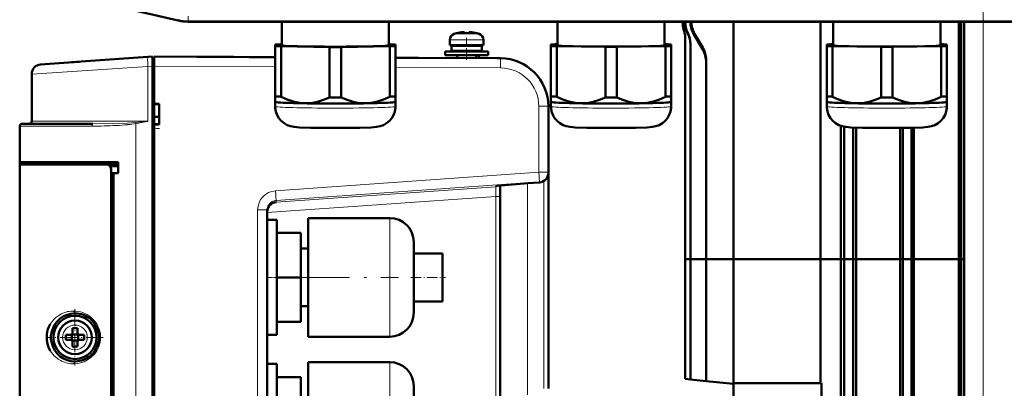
# Model space of a CAD drawing. Extents: x -1351 to 1763, y -1300 to 612.
# Tile 13 of 81: x -1277 to -1072, y 231 to 308. Entities that reach past the tile are written whole.
import ezdxf

# ---------------------------------------------------------------- set-up
doc = ezdxf.new("R2010")
doc.units = 0
doc.linetypes.add('DASHDOT', pattern=[18.5, 12, -3, 0.5, -3])

msp = doc.modelspace()

# ---------------------------------------------------------------- linework, layer by layer
at = {"color": 7, "linetype": 'DASHDOT', "lineweight": 18}
for p, q in [((-1076.13, -326), (-1076.13, 364.9)), ((-1219.98, 254.08), (-1197.78, 254.08))]:
    msp.add_line(p, q, dxfattribs=at)
at = {"color": 7, "lineweight": 50}
for p, q in [((-1243.64, 307.56), (-1269.21, 313.47)), ((-893.5, 307.33), (-1241.56, 307.33)), ((-1222.1, 307.33), (-1222.1, 302.41)), ((-1199.8, 302.41), (-1199.8, 307.33)), ((-1164.73, 307.33), (-1164.73, 302.42)), ((-1142.43, 302.42), (-1142.43, 307.33)), ((-1138.63, 307.33), (-1138.63, 306.89)), ((-1138.63, 307.33), (-1138.63, 306.89)), ((-1138.28, 307.33), (-1138.28, 307.31)), ((-1138.16, 307.33), (-1138.16, 307.29)), ((-1137.08, 307.33), (-1137.08, 307.32)), ((-1136.87, 307.33), (-1136.87, 307.32)), ((-1128.13, 307.33), (-1128.13, 257.88)), ((-1110, 307.33), (-1110, 257.88)), ((-1107.35, 307.33), (-1107.35, 302.42)), ((-1085.05, 302.42), (-1085.05, 307.33)), ((-1081.19, 297.12), (-1081.19, 307.33)), ((-1080.7, 257.88), (-1080.7, 307.33)), ((-1080.13, -268.42), (-1080.13, 307.33)), ((-1138.38, 305.33), (-1138.38, 305.33)), ((-1187.13, 303.56), (-1187.13, 302.43)), ((-1185.55, 304.96), (-1185.56, 304.97)), ((-1184.13, 304.96), (-1184.13, 305.11)), ((-1183.13, 305.11), (-1183.13, 304.96)), ((-1181.7, 304.97), (-1181.71, 304.96)), ((-1180.13, 302.43), (-1180.13, 303.56)), ((-1180.13, 302.43), (-1180.13, 303.56)), ((-1138.13, 303.77), (-1138.13, 257.88)), ((-1136.41, 304.82), (-1134.5, 301.53)), ((-1136.19, 304.82), (-1134.51, 301.95)), ((-1223.45, 302.57), (-1223.45, 302.26)), ((-1223.45, 302.26), (-1223.45, 291.76)), ((-1222.1, 302.62), (-1222.26, 302.62)), ((-1222.26, 302.21), (-1212.14, 302.05)), ((-1222.26, 302.21), (-1222.26, 291.7)), ((-1212.14, 302.05), (-1212.14, 291.55)), ((-1209.76, 302.05), (-1199.64, 302.21)), ((-1209.76, 302.05), (-1209.76, 291.55)), ((-1199.64, 302.62), (-1199.8, 302.62)), ((-1199.64, 302.21), (-1199.64, 291.7)), ((-1198.45, 302.26), (-1198.45, 302.57)), ((-1198.45, 302.26), (-1198.45, 291.76)), ((-1187.13, 302.43), (-1183.63, 302.43)), ((-1183.63, 302.33), (-1186.78, 302.33)), ((-1186.78, 302.33), (-1186.78, 301.23)), ((-1183.63, 301.23), (-1186.78, 301.23)), ((-1185.63, 302.33), (-1185.63, 302.43)), ((-1185.63, 301.13), (-1185.63, 301.23)), ((-1180.13, 302.43), (-1183.63, 302.43)), ((-1180.48, 302.33), (-1183.63, 302.33)), ((-1180.48, 301.23), (-1183.63, 301.23)), ((-1181.63, 302.33), (-1181.63, 302.43)), ((-1181.63, 302.33), (-1181.63, 302.43)), ((-1181.63, 301.13), (-1181.63, 301.23)), ((-1181.63, 301.13), (-1181.63, 301.23)), ((-1180.48, 302.33), (-1180.48, 301.23)), ((-1180.48, 302.33), (-1180.48, 301.23)), ((-1166.08, 302.57), (-1166.08, 302.26)), ((-1166.08, 302.26), (-1166.08, 291.76)), ((-1164.73, 302.62), (-1164.89, 302.62)), ((-1164.89, 302.21), (-1154.76, 302.06)), ((-1164.89, 302.21), (-1164.89, 291.7)), ((-1154.76, 302.06), (-1154.76, 291.55)), ((-1152.39, 302.06), (-1142.26, 302.21)), ((-1152.39, 302.06), (-1152.39, 291.55)), ((-1142.26, 302.62), (-1142.43, 302.62)), ((-1142.26, 302.21), (-1142.26, 291.7)), ((-1141.08, 302.26), (-1141.08, 302.57)), ((-1141.08, 302.26), (-1141.08, 291.76)), ((-1137.07, 302.74), (-1137.07, 257.88)), ((-1108.7, 302.57), (-1108.7, 302.26)), ((-1108.7, 302.26), (-1108.7, 291.76)), ((-1107.35, 302.63), (-1107.52, 302.62)), ((-1107.52, 302.21), (-1097.39, 302.06)), ((-1107.52, 302.21), (-1107.52, 291.71)), ((-1097.39, 302.06), (-1097.39, 291.55)), ((-1095.02, 302.06), (-1084.89, 302.21)), ((-1095.02, 302.06), (-1095.02, 291.55)), ((-1084.89, 302.62), (-1085.05, 302.63)), ((-1084.89, 302.21), (-1084.89, 291.71)), ((-1083.7, 302.26), (-1083.7, 302.57)), ((-1083.7, 302.26), (-1083.7, 291.76)), ((-1265.88, 298.87), (-1249.95, 299.98)), ((-1249.95, 299.98), (-1249.03, 300.05)), ((-1249.03, 300.05), (-1249.03, 298.05)), ((-1248.63, 299.78), (-1249.03, 299.78)), ((-1223.45, 299.95), (-1248.63, 300.08)), ((-1248.63, 300.08), (-1248.63, 298.08)), ((-1248.63, 299.78), (-1248.63, 298.08)), ((-1235.29, 300.01), (-1239.69, 300.03)), ((-1232.07, 299.99), (-1235.29, 300.01)), ((-1223.45, 299.95), (-1228.87, 299.97)), ((-1176.58, 299.7), (-1198.45, 299.81)), ((-1198.45, 299.81), (-1197.97, 299.81)), ((-1197.97, 299.81), (-1193.65, 299.79)), ((-1183.63, 301.13), (-1188.13, 301.13)), ((-1188.13, 301.13), (-1188.13, 300.33)), ((-1183.63, 300.33), (-1188.13, 300.33)), ((-1185.63, 299.75), (-1185.63, 300.33)), ((-1183.63, 301.13), (-1179.13, 301.13)), ((-1183.63, 300.33), (-1179.13, 300.33)), ((-1181.63, 299.73), (-1181.63, 300.33)), ((-1181.13, 299.72), (-1181.13, 300.33)), ((-1179.13, 300.33), (-1179.13, 301.13)), ((-1179.13, 300.33), (-1179.13, 301.13)), ((-1176.58, 299.7), (-1177.36, 299.7)), ((-1133.8, 299.31), (-1133.8, 257.88)), ((-1272.27, 298.42), (-1267.48, 298.76)), ((-1267.48, 298.76), (-1264.23, 298.99)), ((-1249.03, 114.1), (-1249.03, 298.05)), ((-1248.63, 298.08), (-1248.63, 290.23)), ((-1081.19, 296.75), (-1081.19, 297.12)), ((-1274.13, 296.43), (-1274.13, 286.58)), ((-1081.19, 294.49), (-1081.19, 294.86)), ((-1081.19, 257.88), (-1081.19, 294.49)), ((-1223.45, 291.76), (-1223.45, 290.61)), ((-1198.45, 290.61), (-1198.45, 291.76)), ((-1166.08, 291.76), (-1166.08, 290.61)), ((-1141.08, 290.61), (-1141.08, 291.76)), ((-1108.7, 291.76), (-1108.7, 290.61)), ((-1083.7, 290.61), (-1083.7, 291.76)), ((-1248.63, 290.23), (-1247.63, 290.23)), ((-1248.63, 290.23), (-1248.63, 290.14)), ((-1248.63, 290.17), (-1248.63, 285.98)), ((-1248.63, 287.53), (-1248.63, 290.14)), ((-1247.63, 290.08), (-1248.63, 290.14)), ((-1248.63, 290.14), (-1247.63, 290.08)), ((-1247.63, 290.23), (-1247.63, 285.93)), ((-1223.45, 290.61), (-1223.45, 289.66)), ((-1223.45, 290.6), (-1223.45, 290.61)), ((-1198.46, 290.6), (-1198.45, 290.61)), ((-1198.45, 289.66), (-1198.45, 290.61)), ((-1166.63, 275.99), (-1166.63, 289.7)), ((-1166.08, 290.61), (-1166.08, 289.66)), ((-1166.07, 290.6), (-1166.08, 290.61)), ((-1141.08, 289.66), (-1141.08, 290.61)), ((-1141.08, 290.6), (-1141.08, 290.61)), ((-1108.7, 290.61), (-1108.7, 289.66)), ((-1108.7, 290.6), (-1108.7, 290.61)), ((-1083.71, 290.6), (-1083.7, 290.61)), ((-1083.7, 289.66), (-1083.7, 290.61)), ((-1248.63, 287.53), (-1247.63, 287.53)), ((-1276.63, 278.08), (-1276.63, 285.58)), ((-1276.13, 286.08), (-1261.39, 286.08)), ((-1247.63, 286.08), (-1248.63, 286.01)), ((-1248.63, 286.01), (-1248.63, 285.93)), ((-1248.63, 285.93), (-1248.63, 212.23)), ((-1247.63, 285.93), (-1248.63, 285.93)), ((-1105.78, 257.88), (-1105.78, 285.62)), ((-1105.11, 257.88), (-1105.11, 285.45)), ((-1103.18, 257.88), (-1103.18, 285.3)), ((-1102.6, 257.88), (-1102.6, 285.28)), ((-1093.41, 257.88), (-1093.41, 285.22)), ((-1092.87, 257.88), (-1092.87, 285.22)), ((-1091.07, 257.88), (-1091.07, 285.25)), ((-1090.58, 257.88), (-1090.58, 285.26)), ((-1276.63, 284.28), (-1276.63, 276.07)), ((-1276.63, 277.58), (-1276.63, 278.08)), ((-1256.13, 278.08), (-1276.63, 278.08)), ((-1276.63, 277.58), (-1258.58, 277.58)), ((-1276.63, 212.08), (-1276.63, 277.58)), ((-1276.33, 278.08), (-1276.33, 277.58)), ((-1256.13, 277.58), (-1258.57, 277.58)), ((-1257.63, 135.54), (-1257.63, 276.61)), ((-1256.13, 275.78), (-1256.13, 278.08)), ((-1256.13, 275.78), (-1257.63, 275.78)), ((-1257.13, 275.74), (-1257.63, 275.72)), ((-1257.63, 275.72), (-1257.63, 136.43)), ((-1256.13, 275.78), (-1257.13, 275.74)), ((-1257.13, 275.74), (-1257.13, 136.41)), ((-1166.63, 275.84), (-1166.63, 275.99)), ((-1166.63, 230.97), (-1166.63, 275.84)), ((-1176.63, 270.93), (-1176.63, 273.22)), ((-1176.63, 273.01), (-1176.63, 271.84)), ((-1170.93, 273.67), (-1168.49, 273.85)), ((-1176.63, 271.04), (-1176.63, 139.16)), ((-1176.63, 141.22), (-1176.63, 270.93)), ((-1225.13, 268.13), (-1225.13, 144.03)), ((-1216.63, 254.08), (-1216.63, 266.43)), ((-1216.63, 266.43), (-1199.63, 266.43)), ((-1225.13, 254.08), (-1225.13, 266.08)), ((-1223.13, 266.08), (-1225.13, 266.08)), ((-1223.13, 266.08), (-1223.13, 254.08)), ((-1223.13, 263.33), (-1218.13, 263.33)), ((-1218.13, 254.08), (-1218.13, 263.33)), ((-1194.63, 261.43), (-1194.63, 254.11)), ((-1216.63, 260.08), (-1218.13, 260.08)), ((-1194.63, 259.08), (-1188.63, 259.08)), ((-1188.63, 259.08), (-1188.63, 254.08)), ((-1138.13, 257.88), (-1137.07, 257.88)), ((-1138.13, 257.88), (-1138.13, 232.93)), ((-1138.13, 257.88), (-1137.07, 257.88)), ((-1137.07, 257.88), (-1133.8, 257.88)), ((-1137.07, 257.88), (-1137.07, 232.82)), ((-1137.07, 257.88), (-1133.8, 257.88)), ((-1133.8, 257.88), (-1128.13, 257.88)), ((-1133.8, 257.88), (-1133.8, 232.47)), ((-1133.8, 257.88), (-1128.13, 257.88)), ((-1128.13, 257.88), (-1128.13, 232.08)), ((-1128.13, 257.88), (-1110, 257.88)), ((-1128.13, 257.88), (-1110, 257.88)), ((-1105.78, 257.88), (-1110, 257.88)), ((-1110, 257.88), (-1110, 232.08)), ((-1105.78, 257.88), (-1110, 257.88)), ((-1105.78, 257.88), (-1105.11, 257.88)), ((-1105.78, 204.12), (-1105.78, 257.88)), ((-1105.78, 257.88), (-1105.11, 257.88)), ((-1105.11, 158.81), (-1105.11, 257.88)), ((-1105.11, 257.88), (-1103.18, 257.88)), ((-1105.11, 257.88), (-1103.18, 257.88)), ((-1103.18, 257.88), (-1102.6, 257.88)), ((-1103.18, 157.82), (-1103.18, 257.88)), ((-1103.18, 257.88), (-1102.6, 257.88)), ((-1093.41, 257.88), (-1102.6, 257.88)), ((-1102.6, 204.12), (-1102.6, 257.88)), ((-1093.41, 257.88), (-1102.6, 257.88)), ((-1093.41, 257.88), (-1092.87, 257.88)), ((-1093.41, 204.12), (-1093.41, 257.88)), ((-1093.41, 257.88), (-1092.87, 257.88)), ((-1092.87, 257.88), (-1091.07, 257.88)), ((-1092.87, 157.08), (-1092.87, 257.88)), ((-1092.87, 257.88), (-1091.07, 257.88)), ((-1091.07, 257.88), (-1090.58, 257.88)), ((-1091.07, 157.08), (-1091.07, 257.88)), ((-1091.07, 257.88), (-1090.58, 257.88)), ((-1081.19, 257.88), (-1090.58, 257.88)), ((-1090.58, 157.08), (-1090.58, 257.88)), ((-1081.19, 257.88), (-1090.58, 257.88)), ((-1081.19, 257.88), (-1080.7, 257.88)), ((-1081.19, 204.12), (-1081.19, 257.88)), ((-1081.19, 257.88), (-1080.7, 257.88)), ((-1080.7, 257.88), (-1080.13, 257.88)), ((-1080.7, 157.08), (-1080.7, 257.88)), ((-1080.7, 257.88), (-1080.13, 257.88)), ((-1225.13, 242.08), (-1225.13, 254.08)), ((-1218.13, 254.08), (-1223.13, 254.08)), ((-1223.13, 254.08), (-1223.13, 242.08)), ((-1218.13, 244.83), (-1218.13, 254.08)), ((-1216.63, 241.73), (-1216.63, 254.08)), ((-1194.63, 254.11), (-1194.63, 254.08)), ((-1194.63, 254.08), (-1194.63, 246.73)), ((-1188.63, 254.08), (-1188.63, 249.08)), ((-1216.63, 248.08), (-1218.13, 248.08)), ((-1194.63, 249.08), (-1188.63, 249.08)), ((-1265.13, 246.58), (-1265.08, 246.58)), ((-1261.85, 245.35), (-1261.76, 245.27)), ((-1223.13, 244.83), (-1218.13, 244.83)), ((-1269.99, 242.78), (-1269.98, 242.8)), ((-1266.13, 242.08), (-1267.05, 242.08)), ((-1265.77, 242.21), (-1265.78, 242.22)), ((-1264.5, 242.21), (-1265.77, 242.21)), ((-1265.77, 240.94), (-1265.77, 242.21)), ((-1265.63, 243.5), (-1265.63, 242.58)), ((-1264.63, 243.5), (-1264.63, 242.58)), ((-1264.49, 242.22), (-1264.5, 242.21)), ((-1264.5, 242.21), (-1264.5, 240.94)), ((-1264.13, 242.08), (-1263.21, 242.08)), ((-1223.13, 242.08), (-1225.13, 242.08)), ((-1266.13, 241.08), (-1267.05, 241.08)), ((-1265.77, 240.94), (-1265.78, 240.93)), ((-1264.5, 240.94), (-1265.77, 240.94)), ((-1265.63, 239.65), (-1265.63, 240.58)), ((-1264.63, 239.65), (-1264.63, 240.58)), ((-1264.5, 240.94), (-1264.49, 240.93)), ((-1263.21, 241.08), (-1264.13, 241.08)), ((-1216.63, 241.73), (-1199.63, 241.73)), ((-1261.76, 237.88), (-1261.84, 237.82)), ((-1265.07, 236.58), (-1265.13, 236.58)), ((-1225.13, 224.08), (-1225.13, 236.08)), ((-1223.13, 236.08), (-1225.13, 236.08)), ((-1223.13, 236.08), (-1223.13, 224.08)), ((-1216.63, 224.08), (-1216.63, 236.43)), ((-1216.63, 236.43), (-1199.63, 236.43)), ((-1223.13, 233.33), (-1218.13, 233.33)), ((-1218.13, 224.08), (-1218.13, 233.33)), ((-1137.07, 232.82), (-1138.13, 232.93)), ((-1133.8, 232.47), (-1137.07, 232.82)), ((-1128.13, 231.88), (-1133.8, 232.47)), ((-1128.13, 232.08), (-1109.82, 232.08)), ((-1128.13, 157.08), (-1128.13, 232.08)), ((-1109.82, 204.12), (-1109.82, 232.08)), ((-1194.63, 231.43), (-1194.63, 224.11))]:
    msp.add_line(p, q, dxfattribs=at)
at = {"color": 7, "lineweight": 18}
for p, q in [((-1243.6, 307.74), (-1243.64, 307.56)), ((-1241.56, 307.51), (-1241.56, 308.51)), ((-1241.56, 307.51), (-893.5, 307.51)), ((-1241.56, 307.51), (-1241.56, 307.33)), ((-1076.13, -268.42), (-1076.13, 307.33)), ((-1138.63, 306.89), (-1138.63, 306.89)), ((-1137.08, 307.32), (-1136.87, 307.32)), ((-1187.13, 303.56), (-1183.66, 303.56)), ((-1186.2, 304.8), (-1183.66, 304.8)), ((-1183.66, 304.8), (-1183.63, 304.8)), ((-1183.66, 303.56), (-1183.63, 303.56)), ((-1183.63, 304.8), (-1181.06, 304.8)), ((-1180.13, 303.56), (-1183.63, 303.56)), ((-1137.62, 305.03), (-1137.68, 304.94)), ((-1136.41, 304.82), (-1136.19, 304.82)), ((-1134.5, 301.53), (-1134.51, 301.95)), ((-1249.95, 297.99), (-1274.13, 296.43)), ((-1249.03, 298.05), (-1249.95, 297.99)), ((-1249.95, 297.99), (-1249.95, 286.58)), ((-1249.03, 298.08), (-1248.63, 298.08)), ((-1223.45, 297.95), (-1248.63, 298.08)), ((-1176.58, 297.7), (-1198.45, 297.81)), ((-1168.62, 275.99), (-1168.62, 289.7)), ((-1168.62, 289.7), (-1166.63, 289.7)), ((-1276.63, 285.58), (-1261.6, 285.58)), ((-1267.16, 286.58), (-1274.13, 286.58)), ((-1249.95, 286.58), (-1267.16, 286.58)), ((-1252.45, 126.06), (-1252.45, 286.1)), ((-1223.4, 272.12), (-1168.62, 275.99)), ((-1166.63, 275.99), (-1168.62, 275.99)), ((-1223.27, 270.12), (-1168.49, 274)), ((-1223.27, 269.73), (-1177.56, 272.93)), ((-1177.56, 273.11), (-1177.56, 272.93)), ((-1170.95, 273.67), (-1170.95, 229.63)), ((-1168.49, 273.85), (-1170.93, 273.67)), ((-1168.49, 274), (-1168.49, 273.85)), ((-1167.58, 274.14), (-1167.58, 230.97)), ((-1225.13, 267.61), (-1177.56, 270.93)), ((-1177.54, 271.53), (-1177.56, 270.93)), ((-1177.56, 270.93), (-1177.56, 141.22)), ((-1177.56, 270.93), (-1176.63, 270.93)), ((-1223.27, 269.73), (-1223.27, 270.12)), ((-1227.12, 268.13), (-1225.13, 268.13)), ((-1227.12, 144.03), (-1227.12, 268.13)), ((-1199.63, 254.14), (-1199.63, 266.43)), ((-1199.63, 254.08), (-1199.63, 254.14)), ((-1199.63, 254.08), (-1199.63, 241.73)), ((-1265.11, 244.15), (-1265.13, 244.15)), ((-1267.7, 241.6), (-1267.7, 241.58)), ((-1262.56, 241.55), (-1262.56, 241.58)), ((-1265.16, 239.01), (-1265.13, 239.01)), ((-1199.63, 224.14), (-1199.63, 236.43))]:
    msp.add_line(p, q, dxfattribs=at)
at = {"color": 7, "linetype": 'DASHDOT', "lineweight": 18, "ltscale": 0.000942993}
msp.add_line((-1184.63, 305.1), (-1184.63, 305.14), dxfattribs=at)
at = {"color": 7, "linetype": 'DASHDOT', "lineweight": 18, "ltscale": 0.114581}
msp.add_line((-1183.63, 303.94), (-1183.63, 299.35), dxfattribs=at)
at = {"color": 7, "linetype": 'DASHDOT', "lineweight": 18, "ltscale": 0.000746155}
msp.add_line((-1182.63, 305.1), (-1182.63, 305.13), dxfattribs=at)
at = {"color": 7, "linetype": 'DASHDOT', "lineweight": 18, "ltscale": 0.012015}
msp.add_line((-1248.59, 298.08), (-1249.07, 298.08), dxfattribs=at)
at = {"color": 7, "linetype": 'DASHDOT', "lineweight": 18, "ltscale": 0.029999}
msp.add_line((-1248.73, 285.08), (-1247.53, 285.08), dxfattribs=at)
at = {"color": 7, "linetype": 'DASHDOT', "lineweight": 18, "ltscale": 0.060016}
msp.add_line((-1222.93, 254.08), (-1225.33, 254.08), dxfattribs=at)
at = {"color": 7, "linetype": 'DASHDOT', "lineweight": 18, "ltscale": 0.179999}
msp.add_line((-1195.23, 254.08), (-1188.03, 254.08), dxfattribs=at)
at = {"color": 7, "linetype": 'DASHDOT', "lineweight": 18, "ltscale": 0.2925}
msp.add_line((-1265.13, 247.43), (-1265.13, 235.73), dxfattribs=at)
at = {"color": 7, "linetype": 'DASHDOT', "lineweight": 18, "ltscale": 0.292499}
msp.add_line((-1259.28, 241.58), (-1270.98, 241.58), dxfattribs=at)
at = {"color": 7, "lineweight": 50}
for points in [[(-1184.63, 305.11), (-1184.3, 305.13), (-1184.18, 305.13), (-1184.15, 305.12), (-1184.14, 305.12), (-1184.13, 305.11), (-1184.13, 305.11), (-1184.13, 305.11)], [(-1184.18, 305.13), (-1184.15, 305.12), (-1184.14, 305.12), (-1184.13, 305.11), (-1184.13, 305.11), (-1184.13, 305.11)], [(-1182.63, 305.11), (-1182.82, 305.12), (-1183.06, 305.13), (-1183.11, 305.12), (-1183.13, 305.11), (-1183.13, 305.11), (-1183.13, 305.11), (-1183.13, 305.11)], [(-1217.2, 290.33), (-1217.82, 290.36), (-1218.44, 290.43), (-1219.1, 290.54), (-1219.75, 290.71), (-1221.01, 291.13), (-1222.26, 291.7)], [(-1212.14, 291.55), (-1213.4, 291.02), (-1214.66, 290.63), (-1215.3, 290.49), (-1215.95, 290.39), (-1216.58, 290.34), (-1217.2, 290.33)], [(-1204.7, 290.33), (-1205.33, 290.34), (-1205.95, 290.39), (-1206.6, 290.49), (-1207.25, 290.63), (-1208.51, 291.02), (-1209.76, 291.55)], [(-1199.64, 291.7), (-1200.9, 291.13), (-1202.16, 290.71), (-1202.81, 290.54), (-1203.46, 290.43), (-1204.08, 290.36), (-1204.7, 290.33)], [(-1159.83, 290.33), (-1160.45, 290.36), (-1161.07, 290.43), (-1161.72, 290.55), (-1162.37, 290.71), (-1163.63, 291.13), (-1164.89, 291.7)], [(-1154.76, 291.55), (-1156.02, 291.02), (-1157.28, 290.63), (-1157.93, 290.49), (-1158.58, 290.39), (-1159.2, 290.34), (-1159.83, 290.33)], [(-1147.33, 290.33), (-1147.95, 290.34), (-1148.57, 290.39), (-1149.22, 290.49), (-1149.87, 290.63), (-1151.13, 291.02), (-1152.39, 291.55)], [(-1142.26, 291.7), (-1143.52, 291.13), (-1144.78, 290.71), (-1145.43, 290.55), (-1146.09, 290.43), (-1146.7, 290.36), (-1147.33, 290.33)], [(-1102.45, 290.33), (-1103.08, 290.36), (-1103.7, 290.43), (-1104.35, 290.55), (-1105, 290.71), (-1106.26, 291.14), (-1107.52, 291.71)], [(-1097.39, 291.55), (-1098.65, 291.02), (-1099.91, 290.63), (-1100.56, 290.49), (-1101.21, 290.39), (-1101.83, 290.34), (-1102.45, 290.33)], [(-1089.95, 290.33), (-1090.58, 290.34), (-1091.2, 290.39), (-1091.85, 290.49), (-1092.5, 290.63), (-1093.76, 291.02), (-1095.02, 291.55)], [(-1084.89, 291.71), (-1086.15, 291.14), (-1087.41, 290.71), (-1088.06, 290.55), (-1088.71, 290.43), (-1089.33, 290.36), (-1089.95, 290.33)], [(-1210.95, 285.2), (-1216.03, 285.25), (-1218.42, 285.32), (-1219.5, 285.4), (-1220.26, 285.54), (-1220.96, 285.79), (-1221.62, 286.17), (-1222.2, 286.65), (-1222.69, 287.24), (-1223.07, 287.89), (-1223.32, 288.61), (-1223.44, 289.36), (-1223.45, 289.66)], [(-1210.95, 285.2), (-1205.88, 285.25), (-1203.48, 285.32), (-1202.4, 285.4), (-1201.64, 285.54), (-1200.95, 285.79), (-1200.28, 286.17), (-1199.7, 286.65), (-1199.21, 287.24), (-1198.83, 287.89), (-1198.58, 288.61), (-1198.46, 289.36), (-1198.45, 289.66)], [(-1153.58, 285.2), (-1158.65, 285.25), (-1161.05, 285.32), (-1162.12, 285.4), (-1162.89, 285.54), (-1163.58, 285.79), (-1164.25, 286.17), (-1164.83, 286.66), (-1165.32, 287.24), (-1165.69, 287.9), (-1165.95, 288.61), (-1166.07, 289.36), (-1166.08, 289.66)], [(-1153.58, 285.2), (-1148.5, 285.25), (-1146.1, 285.32), (-1145.03, 285.4), (-1144.27, 285.54), (-1143.57, 285.79), (-1142.91, 286.17), (-1142.32, 286.66), (-1141.84, 287.24), (-1141.46, 287.9), (-1141.21, 288.61), (-1141.09, 289.36), (-1141.08, 289.66)], [(-1096.2, 285.21), (-1101.28, 285.25), (-1103.68, 285.32), (-1104.75, 285.4), (-1105.51, 285.54), (-1106.21, 285.79), (-1106.87, 286.17), (-1107.46, 286.66), (-1107.95, 287.24), (-1108.32, 287.9), (-1108.57, 288.61), (-1108.69, 289.36), (-1108.7, 289.66)], [(-1096.2, 285.21), (-1091.13, 285.25), (-1088.73, 285.32), (-1087.66, 285.4), (-1086.89, 285.54), (-1086.2, 285.79), (-1085.53, 286.17), (-1084.95, 286.66), (-1084.46, 287.24), (-1084.09, 287.9), (-1083.84, 288.61), (-1083.71, 289.36), (-1083.7, 289.66)], [(-1257.63, 276.61), (-1257.66, 276.84), (-1257.73, 277.05), (-1257.86, 277.24), (-1258.03, 277.4), (-1258.23, 277.51), (-1258.58, 277.58)], [(-1177.41, 273.14), (-1174.84, 273.38), (-1170.93, 273.67)], [(-1225.13, 267.71), (-1225.11, 268), (-1225.05, 268.28), (-1224.82, 268.78), (-1224.62, 269.06), (-1224.39, 269.28)], [(-1270.27, 238.81), (-1270.62, 239.52), (-1270.86, 240.26), (-1271, 241.01), (-1271.02, 241.58), (-1270.99, 242.15), (-1270.91, 242.72), (-1270.75, 243.27), (-1270.54, 243.81), (-1270.27, 244.34)]]:
    msp.add_lwpolyline(points, dxfattribs=at)
at = {"color": 7, "lineweight": 18}
for points in [[(-1252.48, 286.34), (-1254.28, 286.22), (-1257.26, 286.12), (-1261.39, 286.08)], [(-1170.93, 273.67), (-1174.83, 273.38), (-1177.29, 273.16), (-1177.5, 273.13), (-1177.55, 273.12), (-1177.56, 273.12), (-1177.56, 273.11), (-1177.56, 273.11)], [(-1177.55, 272.85), (-1177.53, 272.23), (-1177.54, 271.53)], [(-1270.27, 244.34), (-1269.88, 244.91), (-1269.4, 245.45), (-1269.13, 245.7), (-1268.5, 246.17), (-1267.96, 246.48), (-1267.32, 246.75)], [(-1261.8, 245.78), (-1261.46, 245.47), (-1261.13, 245.12), (-1260.84, 244.76), (-1260.59, 244.37), (-1260.35, 243.94), (-1260.16, 243.5), (-1259.97, 242.87), (-1259.85, 242.22), (-1259.81, 241.57), (-1259.83, 241.07), (-1259.9, 240.58), (-1260.01, 240.11), (-1260.17, 239.64), (-1260.36, 239.19), (-1260.6, 238.77), (-1260.86, 238.37), (-1261.16, 237.99), (-1261.8, 237.37)], [(-1261.8, 237.37), (-1262.49, 236.89), (-1263.22, 236.52), (-1263.97, 236.26), (-1264.52, 236.15), (-1265.42, 236.08)]]:
    msp.add_lwpolyline(points, dxfattribs=at)
at = {"color": 7, "lineweight": 50}
msp.add_circle((-1265.13, 241.58), 4.5, dxfattribs=at)
for centre, radius, start, end in [((-1241.56, 316.58), 9.25, 257.0008, 269.9996), ((-1241.56, 316.58), 9.25, 257.0008, 269.9996), ((-1133.63, 306.89), 5, 180.0004, 198.1558), ((-1133.63, 306.89), 5, 180, 198.1949), ((-1143.13, 303.77), 5, 359.9996, 18.155), ((-1133.27, 307.31), 5, 180.0007, 208.2901), ((-1133.17, 307.29), 4.99, 180.0131, 206.9154), ((-1132.1, 307.32), 4.98, 180.0071, 210.1115), ((-1131.93, 307.32), 4.94, 180.0262, 210.4098), ((-1185.83, 303.56), 1.3, 106.6015, 180), ((-1185.83, 303.56), 1.3, 106.6015, 180), ((-1183.63, 296.18), 9, 102.3778, 106.6015), ((-1183.63, 296.18), 8.99, 96.3897, 102.3492), ((-1183.63, 296.18), 8.99, 96.3893, 102.3497), ((-1184.14, 305.11), 0.0101, 8.2576, 67.2045), ((-1183.63, 295.07), 9.9, 89.9993, 92.8942), ((-1183.63, 295.06), 9.9, 87.106, 92.8938), ((-1183.63, 295.07), 9.9, 87.1058, 92.8956), ((-1183.63, 295.06), 9.9, 87.106, 89.9999), ((-1183.07, 301.33), 3.8, 83.4157, 87.7405), ((-1183.63, 296.18), 8.99, 77.6503, 83.6107), ((-1183.63, 296.18), 8.99, 77.6503, 83.6107), ((-1183.63, 296.18), 8.99, 77.6503, 83.6107), ((-1183.63, 296.18), 9, 73.3984, 77.6222), ((-1183.63, 296.18), 9, 73.3984, 77.6222), ((-1181.43, 303.56), 1.3, 0, 73.3984), ((-1181.43, 303.56), 1.3, 0, 73.3984), ((-1142.14, 302.54), 5.07, 0.0077, 28.2917), ((-1142.13, 302.74), 5.06, 359.978, 26.8731), ((-1139.03, 299.32), 5.23, 359.9221, 30.2739), ((-1139.06, 298.89), 5.26, 359.9973, 30.072), ((-1244.96, -1285.78), 1585.82, 89.63076, 89.78437), ((-1237.97, -2127.14), 2427.13, 89.65722, 89.76934), ((-1176.63, 289.7), 10, 360, 89.6999), ((-1176.67, 289.59), 10.11, 64.4184, 71.4521), ((-1272.13, 296.43), 2, 94, 180), ((-948.47, 295.8), 132.73, 179.5912, 180.4084), ((-1276.13, 285.58), 0.5, 90, 180), ((-1274.63, 286.58), 0.5, 270.0009, 360), ((-1266.64, -76.47), 353.82, 88.2987, 88.5786), ((-1168.63, 275.84), 2, 274.0921, 359.9969), ((-1223.1, 267.71), 2.03, 129.2225, 179.8948), ((-1223.11, 267.72), 2.02, 94.7599, 129.3411), ((-1199.63, 261.43), 5, 360, 90), ((-1265.13, 241.58), 5, 90, 165.8165), ((-1265.13, 241.58), 5, 48.9222, 89.4577), ((-1199.63, 246.73), 5, 270, 0), ((-1265.13, 241.58), 3.5, 90, 360), ((-1265.13, 241.58), 3.5, 360, 90), ((-1265.13, 241.58), 5, 312.3876, 47.6213), ((-1265.14, 241.58), 4.99, 166.1188, 180.0123), ((-1249.93, 241.58), 17.13, 178.3286, 181.6729), ((-1266.13, 242.58), 0.5, 270, 360), ((-1265.13, 226.37), 17.14, 89.9996, 91.6715), ((-1265.13, 226.41), 17.1, 88.3267, 90.0022), ((-1264.13, 242.58), 0.5, 180, 270), ((-1280.3, 241.58), 17.1, 359.9978, 1.6733), ((-1265.12, 241.58), 5.01, 180.0085, 194.198), ((-1265.13, 241.58), 5, 194.2104, 270), ((-1266.13, 240.58), 0.5, 0, 90), ((-1264.13, 240.58), 0.5, 90, 180), ((-1280.3, 241.58), 17.1, 358.3267, 0.0022), ((-1265.13, 256.78), 17.14, 268.3285, 270.0004), ((-1265.13, 256.75), 17.1, 269.9978, 271.6733), ((-1265.13, 241.58), 5, 270.6772, 311.2128), ((-1199.63, 231.43), 5, 360, 90)]:
    msp.add_arc(centre, radius, start, end, dxfattribs=at)
at = {"color": 7, "lineweight": 18}
for centre, radius, start, end in [((-1241.56, 316.58), 9.06, 257.0008, 269.9996), ((-1138.4, 306.28), 1.03, 76.3375, 82.8872), ((-1176.62, 289.7), 8, 359.9985, 89.7014), ((-1270.63, 295.8), 189.44, 359.6025, 0.3975), ((-1260.65, 285.6), 0.948, 159.4168, 181.2413), ((-1261.38, 380.02), 94.44, 269.8627, 272.948), ((-1258.97, 336.16), 50.52, 272.7767, 275.4525), ((-1256.85, 313.36), 27.61, 275.5755, 279.1778), ((-1278.51, 574.47), 289.3, 275.1618, 275.6668), ((-1246.17, 287.21), 6.38, 187.9121, 190.0965), ((-1276.17, 416.07), 132.13, 280.3438, 281.4477), ((-1168.63, 275.84), 2, 274.0716, 359.9958), ((-1223.12, 268.13), 4, 94.071, 179.9811), ((-1223.13, 268.13), 2, 166.8753, 179.9945), ((-1223.13, 268.13), 2, 98.025, 166.8747), ((-1223.13, 268.13), 1.99, 94.0348, 98.024), ((-1265.42, 241.38), 5.7, 95.8583, 109.4357), ((-1265.47, 242.32), 4.75, 89.3638, 96.4339), ((-1264.57, 247.08), 0.851, 179.8972, 191.0209), ((-1265.41, 241.39), 5.68, 50.5803, 90.0619), ((-1265.13, 241.58), 2.57, 90, 179.4706), ((-1265.13, 241.58), 2.57, 0, 89.4706), ((-1265.13, 241.58), 2.57, 180, 269.4706), ((-1265.13, 241.58), 2.57, 270, 359.4706), ((-1265.63, 241.53), 5.37, 210.4158, 229.7387), ((-1265.54, 241.56), 5.45, 229.2293, 242.0918), ((-1265.56, 241.44), 5.33, 241.6531, 250.8184), ((-1265.42, 241.77), 5.7, 250.5611, 264.147), ((-1265.47, 240.83), 4.76, 263.5648, 270.6311), ((-1264.57, 236.08), 0.851, 168.9838, 180.1015)]:
    msp.add_arc(centre, radius, start, end, dxfattribs=at)
at = {"color": 7, "lineweight": 50}
for centre, major_axis, start_param, end_param in [((-1210.95, 302.41), (13.8, 0), 2.531934, 2.704054), ((-1210.95, 302.41), (13.8, 0), 3.579132, 3.751251), ((-1210.95, 302.41), (11.15, 0), 3.141593, 6.283185), ((-1210.95, 302.41), (13.8, 0), 4.626329, 4.798449), ((-1210.95, 302.41), (13.8, 0), 0.437539, 0.609658), ((-1210.95, 302.41), (13.8, 0), 5.673527, 5.845646), ((-1153.58, 302.42), (13.8, 0), 2.531934, 2.704054), ((-1153.58, 302.42), (13.8, 0), 3.579132, 3.751251), ((-1153.58, 302.42), (11.15, 0), 3.141593, 6.283185), ((-1153.58, 302.42), (13.8, 0), 4.626329, 4.798449), ((-1153.58, 302.42), (13.8, 0), 0.437539, 0.609658), ((-1153.58, 302.42), (13.8, 0), 5.673527, 5.845646), ((-1096.2, 302.42), (13.8, 0), 2.531934, 2.704054), ((-1096.2, 302.42), (13.8, 0), 3.579132, 3.751251), ((-1096.2, 302.42), (11.15, 0), 3.141593, 6.283185), ((-1096.2, 302.42), (13.8, 0), 4.626329, 4.798449), ((-1096.2, 302.42), (13.8, 0), 0.437539, 0.609658), ((-1096.2, 302.42), (13.8, 0), 5.673527, 5.845646), ((-1210.95, 291.91), (-13.8, 0), 0.437539, 0.609658), ((-1210.95, 291.91), (-13.8, 0), 1.484737, 1.656856), ((-1210.95, 291.91), (-13.8, 0), 2.531934, 2.704054), ((-1153.58, 291.91), (-13.8, 0), 0.437539, 0.609658), ((-1153.58, 291.91), (-13.8, 0), 1.484737, 1.656856), ((-1153.58, 291.91), (-13.8, 0), 2.531934, 2.704054), ((-1096.2, 291.91), (-13.8, 0), 0.437539, 0.609658), ((-1096.2, 291.91), (-13.8, 0), 1.484737, 1.656856), ((-1096.2, 291.91), (-13.8, 0), 2.531934, 2.704054), ((-1210.95, 290.61), (12.5, 0), 3.167782, 6.256996), ((-1153.58, 290.61), (12.5, 0), 3.167782, 6.256996), ((-1096.2, 290.61), (12.5, 0), 3.167782, 6.256996)]:
    msp.add_ellipse(centre, major_axis=major_axis, ratio=0.026177, start_param=start_param, end_param=end_param, dxfattribs=at)
at = {"color": 7, "lineweight": 18}
for centre, major_axis, ratio, start_param, end_param in [((-1249.81, 297.99), (0.14, -2), 0.069587, 3.141593, 4.707523), ((-1176.59, 297.7), (0.01, 2), 0.005236, 4.712416, 6.283185), ((-1210.95, 289.66), (12.5, 0), 0.026177, 3.141593, 6.283185), ((-1153.58, 289.66), (12.5, 0), 0.026177, 3.141593, 6.283185), ((-1096.2, 289.66), (12.5, 0), 0.026177, 3.141593, 6.283185), ((-1261.39, 285.58), (0, -0.5), 0.421975, 3.141495, 3.926782), ((-1168.63, 275.99), (-0.14, 2), 0.005223, 3.15415, 4.712019), ((-1168.63, 275.99), (2, 0), 0.999921, 4.783079, 6.283192), ((-1177.63, 273.93), (1, 0), 0.999921, 4.783079, 5.459784), ((-1177.63, 274.11), (-1, 0), 0.999921, 1.641487, 1.834632), ((-1177.61, 271.39), (-0.05, -1.54), 0.039251, 2.826614, 3.13116), ((-1223.41, 272.12), (-0.14, 2), 0.005223, 3.15415, 4.712019), ((-1265.13, 247.08), (0, -0.5), 0.568672, 5.046404, 6.2835), ((-1265.13, 236.08), (0, -0.5), 0.568669, 3.141358, 4.378357)]:
    msp.add_ellipse(centre, major_axis=major_axis, ratio=ratio, start_param=start_param, end_param=end_param, dxfattribs=at)

doc.saveas('drawing.dxf')
